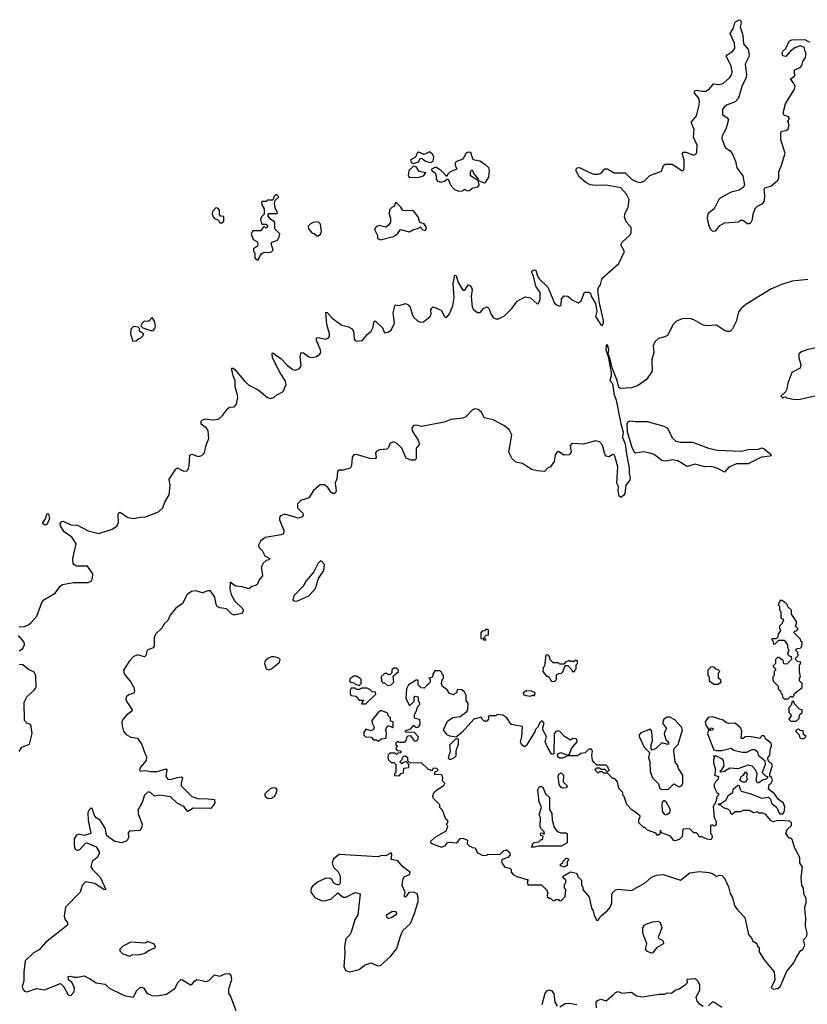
# Model space of a CAD drawing. Extents: x 2551545 to 2886624, y 315747 to 489036.
# Tile 21 of 119: x 2567289 to 2573219, y 370351 to 377759. Entities that reach past the tile are written whole.
import ezdxf

# ---------------------------------------------------------------- set-up
doc = ezdxf.new("R2010")
doc.units = 0

msp = doc.modelspace()

# ---------------------------------------------------------------- linework, layer by layer
at = {"layer": '0CON10XD'}
for points in [[(2570102, 375552), (2570115, 375612.5), (2570145, 375608.6), (2570195, 375622.5), (2570215, 375612.5), (2570230, 375595), (2570245.5, 375535.5), (2570255, 375520), (2570283.7, 375493.7), (2570305, 375482.9), (2570330, 375485), (2570379.2, 375525), (2570387.8, 375545), (2570385.8, 375575), (2570391.1, 375588.9), (2570402.9, 375597.1), (2570462.4, 375572.4), (2570486.7, 375525), (2570495, 375518.8), (2570505, 375521.2), (2570525, 375546.7), (2570550.5, 375605), (2570560, 375665), (2570553.3, 375775), (2570565, 375836.2), (2570575, 375833.3), (2570590.5, 375780.5), (2570625, 375724.2), (2570635, 375722.5), (2570645, 375730.8), (2570665, 375763.3), (2570675, 375762), (2570690.6, 375745), (2570696.2, 375726.2), (2570688.4, 375675), (2570695.5, 375595.5), (2570705, 375579.2), (2570735, 375556.2), (2570755, 375556.2), (2570782.6, 375587.4), (2570808.8, 375598.8), (2570823.4, 375583.4), (2570837.5, 375545), (2570855, 375518.6), (2570875, 375508.2), (2570895, 375507.9), (2570939.9, 375530.1), (2570995.3, 375584.7), (2571035, 375642), (2571095, 375672.5), (2571136.1, 375666.1), (2571185, 375620), (2571195, 375622.5), (2571207.9, 375655), (2571208.7, 375705), (2571176.2, 375755), (2571158.5, 375828.5), (2571144, 375856), (2571144.3, 375865.7), (2571165, 375877.5), (2571175.8, 375875), (2571188.5, 375828.5), (2571200, 375810), (2571265.2, 375745.3), (2571315.8, 375625.8), (2571335, 375610), (2571355, 375603.3), (2571365, 375612.5), (2571368, 375655), (2571385, 375681.2), (2571415, 375679.2), (2571449.8, 375649.8), (2571495, 375627.5), (2571516.1, 375643.9), (2571540.8, 375709.2), (2571577.5, 375707.5), (2571587.7, 375697.7), (2571595, 375673.8), (2571624.5, 375624.5), (2571634.5, 375565), (2571624.6, 375525), (2571665, 375462), (2571675, 375456.7), (2571685.5, 375475), (2571685.5, 375494.5), (2571654, 375625), (2571641.2, 375725), (2571647.5, 375745), (2571663.3, 375765), (2571675.7, 375815), (2571799.2, 375925), (2571842, 376015), (2571814.4, 376065), (2571825.6, 376085), (2571883.3, 376136.7), (2571893.6, 376155), (2571893.3, 376195), (2571855, 376237.8), (2571841.7, 376275), (2571844.5, 376295.5), (2571871.6, 376348.4), (2571877.7, 376405), (2571858.9, 376445), (2571815, 376493.1), (2571705, 376513.3), (2571625, 376510), (2571585, 376516.6), (2571552.2, 376535), (2571504.5, 376575), (2571476.9, 376625), (2571485, 376644), (2571505, 376647.5), (2571578.2, 376608.2), (2571615, 376595.5), (2571645, 376595.4), (2571666.3, 376603.7), (2571695, 376635.5), (2571714.5, 376635.5), (2571765, 376607.1), (2571847.5, 376607.5), (2571895, 376559.3), (2571935, 376539.6), (2571965, 376533.6), (2571994, 376546), (2572032.7, 376587.2), (2572121.7, 376618.3), (2572137.5, 376662.5), (2572148.5, 376671.5), (2572202.5, 376672.5), (2572275, 376623.8), (2572285.7, 376624.3), (2572291.7, 376638.3), (2572292.1, 376702.1), (2572278, 376755), (2572285, 376762), (2572305, 376761.9), (2572365, 376740), (2572381.7, 376748.3), (2572387.9, 376762.1), (2572390, 376815), (2572363.5, 376875), (2572368.1, 376935), (2572344.5, 376985), (2572384.1, 377035.9), (2572405.3, 377115), (2572406.9, 377145), (2572400.6, 377170.6), (2572370.8, 377205), (2572369.2, 377215), (2572374, 377225), (2572385, 377228.9), (2572425, 377220.7), (2572455, 377221.6), (2572481.5, 377235), (2572513.8, 377276.2), (2572552.2, 377272.2), (2572585, 377279.4), (2572635.5, 377325), (2572649.2, 377345), (2572652.5, 377365), (2572645, 377411.2), (2572609.4, 377485), (2572616, 377495), (2572658.7, 377521.3), (2572673.1, 377545), (2572671.3, 377581.3), (2572639.2, 377655), (2572663.1, 377695), (2572674.3, 377735), (2572684, 377745), (2572705, 377758.8), (2572716.7, 377755), (2572720, 377735), (2572713.8, 377705), (2572733.2, 377643.2), (2572738.1, 377578.1), (2572773.8, 377535), (2572781.8, 377495), (2572777.7, 377475), (2572751.3, 377425), (2572762.5, 377345), (2572760, 377325), (2572726.1, 377255), (2572700.6, 377169.4), (2572675, 377140), (2572612, 377115), (2572595, 377104), (2572581.9, 377085), (2572580, 377045), (2572615, 377021.2), (2572625.7, 377005), (2572606.9, 376935), (2572577.3, 376885), (2572575.6, 376865), (2572591.5, 376821.5), (2572604.3, 376795), (2572635, 376775.7), (2572656.9, 376746.9), (2572678.8, 376695), (2572689.6, 376645), (2572734.4, 376585), (2572746.1, 376513.9), (2572736.7, 376495), (2572705, 376475.6), (2572645, 376460), (2572565, 376418), (2572553.6, 376406.4), (2572518.8, 376335), (2572471.3, 376298.7), (2572465.6, 376265), (2572474.1, 376215), (2572487.1, 376185), (2572505, 376166.7), (2572530.6, 376169.4), (2572560.9, 376209.1), (2572595, 376230.6), (2572703.3, 376236.7), (2572715, 376250), (2572735, 376250), (2572770, 376225), (2572785, 376224.3), (2572795, 376230.8), (2572807.8, 376255), (2572811.7, 376298.3), (2572830.3, 376339.7), (2572845, 376354.5), (2572884.4, 376375), (2572896.2, 376395), (2572900, 376435), (2572893.6, 376486.4), (2572905, 376495.7), (2572945, 376506.9), (2572995, 376549.2), (2573003.8, 376566.2), (2573006, 376615), (2573024.5, 376664.5), (2573052.9, 376755), (2573018.9, 376855), (2573018.8, 376905), (2573025, 376920), (2573060, 376925), (2573075, 376937.5), (2573083.3, 376965), (2573072.5, 376995), (2573086.2, 377015), (2573075, 377030), (2573045, 377037.5), (2573037, 377057), (2573055.8, 377125), (2573122.9, 377235), (2573127.1, 377255), (2573118.6, 377278.6), (2573093.3, 377315), (2573119.3, 377330.7), (2573127.5, 377342.5), (2573120, 377365), (2573125, 377382.5), (2573165, 377398.8), (2573178.8, 377415), (2573186, 377445), (2573206, 377475), (2573210, 377505), (2573200, 377525), (2573199.3, 377549.3), (2573165, 377561.2), (2573125, 377546.2), (2573090.5, 377519.5), (2573057.3, 377482.7), (2573035, 377486.7), (2573028.8, 377505), (2573031.7, 377518.3), (2573058.3, 377541.7), (2573083.6, 377596.4), (2573103.6, 377606.4), (2573199.5, 377609.5), (2573235, 377590)], [(2570255, 376677.5), (2570295, 376690), (2570305, 376717.5), (2570320, 376715), (2570343.8, 376693.8), (2570385, 376683.3), (2570403.3, 376695), (2570408, 376725), (2570398.8, 376745), (2570375, 376763.3), (2570335, 376743.3), (2570295, 376762.5), (2570282.5, 376755), (2570270, 376725), (2570232.5, 376705), (2570237.5, 376685), (2570255, 376677.5)], [(2570595, 376467.5), (2570625, 376470), (2570635, 376480), (2570645, 376480), (2570655, 376470), (2570675, 376472.5), (2570695, 376490), (2570738.3, 376501.7), (2570747.5, 376515), (2570741.7, 376548.3), (2570785, 376532.5), (2570796.4, 376533.6), (2570820.8, 376575), (2570827.1, 376625), (2570822.5, 376645), (2570797.3, 376667.3), (2570754, 376694), (2570702.5, 376705), (2570685, 376760), (2570665, 376762.5), (2570650, 376755), (2570625, 376710), (2570577, 376693), (2570568.3, 376681.7), (2570567.5, 376665), (2570580, 376635), (2570530, 376615), (2570510, 376595), (2570505, 376580), (2570465, 376622.5), (2570427, 376647), (2570415, 376647.5), (2570390, 376635), (2570391.7, 376621.7), (2570417, 376607), (2570427.5, 376575), (2570422.5, 376565), (2570435, 376543.3), (2570463, 376537), (2570487, 376543), (2570505, 376560), (2570515, 376560), (2570535, 376510), (2570561.7, 376481.7), (2570595, 376467.5)], [(2570225, 376572.5), (2570295, 376573.3), (2570330, 376585), (2570347, 376607), (2570296.4, 376616.4), (2570275, 376652.5), (2570255, 376657.5), (2570218.8, 376625), (2570213, 376583), (2570225, 376572.5)], [(2570735, 376552.5), (2570682.5, 376585), (2570683, 376617), (2570695, 376630), (2570708.8, 376598.8), (2570737.5, 376565), (2570740, 376555), (2570735, 376552.5)], [(2569085, 375950), (2569100, 375985), (2569115, 376002.5), (2569135, 376010), (2569165, 376006.7), (2569185, 376013.3), (2569197.5, 376025), (2569182.5, 376075), (2569190, 376085), (2569230, 376100), (2569242.5, 376125), (2569247, 376147), (2569210, 376185), (2569210, 376235), (2569177, 376257), (2569157.5, 376285), (2569168.3, 376301.7), (2569225, 376300), (2569230, 376305), (2569213, 376343), (2569207.5, 376375), (2569211.7, 376398.3), (2569240, 376425), (2569225, 376440), (2569215, 376440), (2569205, 376430), (2569195, 376400), (2569155, 376400), (2569145, 376390), (2569115, 376390), (2569110, 376385), (2569112.5, 376365), (2569130, 376335), (2569130, 376295), (2569110, 376275), (2569102.5, 376255), (2569110, 376225), (2569115, 376220), (2569145, 376220), (2569158.3, 376201.7), (2569145, 376190), (2569135, 376200), (2569121.7, 376198.3), (2569105, 376170), (2569045, 376170), (2569033, 376147), (2569047.5, 376105), (2569075, 376090), (2569082.5, 376075), (2569080, 376055), (2569050, 376035), (2569050, 376015), (2569060, 376005), (2569060, 375965), (2569085, 375950)], [(2568815, 376230), (2568827, 376243), (2568827, 376277), (2568801.7, 376281.7), (2568793.6, 376293.6), (2568793.3, 376325), (2568780.7, 376340.7), (2568765, 376343.3), (2568741.2, 376315), (2568739.3, 376299.3), (2568746.4, 376276.4), (2568755, 376262.5), (2568785, 376250), (2568795, 376230), (2568815, 376230)], [(2570005, 376102.5), (2570102.5, 376127.5), (2570133, 376147), (2570155, 376180), (2570225, 376162.5), (2570255, 376180), (2570295, 376190), (2570305, 376200), (2570325, 376177.5), (2570345, 376172.5), (2570352.5, 376195), (2570335, 376222.5), (2570301.7, 376231.7), (2570290, 376275), (2570255, 376320), (2570175, 376322.5), (2570158.3, 376348.3), (2570125, 376380), (2570115, 376380), (2570110, 376355), (2570090, 376345), (2570073, 376327), (2570070, 376295), (2570080, 376265), (2570080, 376235), (2570066.4, 376213.6), (2570045, 376197.5), (2569995, 376210), (2569975, 376202.5), (2569963, 376187), (2569962.5, 376175), (2569982.5, 376135), (2569983, 376113), (2570005, 376102.5)], [(2569535, 376132.5), (2569553.3, 376145), (2569562.5, 376165), (2569555, 376220), (2569535, 376236.7), (2569498.3, 376231.7), (2569475, 376220), (2569460, 376205), (2569462.5, 376185), (2569491.7, 376151.7), (2569505, 376150), (2569525, 376132.5), (2569535, 376132.5)], [(2573224.2, 375804.2), (2573105, 375790.3), (2573025, 375767.5), (2572945, 375732.5), (2572755.5, 375615), (2572720, 375585), (2572701.5, 375558.5), (2572682.7, 375487.3), (2572655, 375433.8), (2572635, 375413.8), (2572615, 375412), (2572595, 375419.2), (2572535, 375459.4), (2572465, 375454.4), (2572435, 375460), (2572365, 375500), (2572335, 375510.6), (2572277.4, 375507.4), (2572235, 375491.5), (2572210.4, 375465), (2572167.3, 375382.7), (2572147.7, 375372.3), (2572098.9, 375361.1), (2572070, 375335), (2572059.5, 375305), (2572063.3, 375255), (2572048.3, 375201.7), (2572050.9, 375115), (2572008.7, 375051.3), (2571939.5, 375005), (2571895, 374988), (2571814.1, 374984.1), (2571801.2, 374991.2), (2571786.9, 375045), (2571748.8, 375138.8), (2571736, 375204), (2571720, 375245), (2571723.8, 375275), (2571715, 375312.5), (2571705, 375310), (2571702.9, 375275), (2571720, 375225), (2571742.9, 375105), (2571742.1, 375077.9), (2571731.2, 375045), (2571751.4, 375021.4), (2571762.5, 374947.5), (2571780.6, 374895), (2571815, 374717.5), (2571833.6, 374655), (2571826.9, 374615), (2571848.3, 374568.3), (2571854.7, 374505.3), (2571878.9, 374385), (2571876.9, 374345), (2571885.9, 374315), (2571882.1, 374295), (2571852.5, 374257.5), (2571845.2, 374194.8), (2571835, 374178.1), (2571815.5, 374164.5)], [(2567285, 373191.8), (2567325, 373194.3), (2567355, 373206.7), (2567376.5, 373223.6), (2567419, 373271), (2567455.5, 373375), (2567470.9, 373395), (2567555, 373443.6), (2567593.2, 373496.8), (2567610.6, 373509.4), (2567695, 373524), (2567805, 373523.4), (2567826.5, 373535), (2567837.9, 373555), (2567838.5, 373588.6), (2567798.2, 373648.2), (2567716.4, 373646.4), (2567692.6, 373662.6), (2567689.6, 373705), (2567714.1, 373815.9), (2567680.4, 373865), (2567624.7, 373905), (2567595, 373949.4), (2567592.8, 373967.2), (2567605, 373983.8), (2567615, 373985.3), (2567675, 373957.2), (2567725, 373956), (2567803.9, 373913.9), (2567885, 373892.6), (2567985, 373926.6), (2568020.8, 373949.2), (2568033.3, 373976.7), (2568029.4, 374035), (2568035, 374048), (2568045, 374052.5), (2568103.8, 374013.8), (2568145, 374004.6), (2568195, 374016.2), (2568235, 374017.8), (2568334.4, 374055), (2568365.4, 374085), (2568381.9, 374128.1), (2568414.4, 374185), (2568421.2, 374255), (2568415, 374302.5), (2568465, 374377.5), (2568475, 374386), (2568525, 374362.9), (2568546.7, 374363.3), (2568557.5, 374375), (2568564.2, 374405), (2568568.8, 374481.2), (2568585, 374488.8), (2568635, 374471.2), (2568661.2, 374478.8), (2568680, 374500), (2568692.7, 374557.3), (2568713.2, 374606.8), (2568707.7, 374665), (2568696.4, 374686.3), (2568654.5, 374715), (2568655, 374737.5), (2568665, 374748), (2568685, 374754.7), (2568743, 374747), (2568785, 374752), (2568815, 374780), (2568855, 374834), (2568867.7, 374842.3), (2568905, 374846.7), (2568921.2, 374865), (2568930.8, 374915), (2568928.9, 374935), (2568912, 374995), (2568911.8, 375045), (2568895, 375078), (2568882.5, 375137.5), (2568895, 375137.5), (2568912, 375125), (2568985.3, 375035.3), (2569015, 375007.8), (2569085, 374974.2), (2569153.8, 374915), (2569175, 374908), (2569202.7, 374917.3), (2569224.3, 374935.7), (2569265, 374955.7), (2569275, 374966), (2569295.8, 375014.2), (2569288.7, 375045), (2569250.7, 375100.7), (2569192.5, 375215), (2569190, 375245), (2569195, 375252.5), (2569255, 375209.6), (2569305, 375156), (2569345, 375127.1), (2569365, 375121.5), (2569395, 375133.3), (2569407.3, 375155), (2569401.5, 375225), (2569407.5, 375255), (2569425, 375252.5), (2569465, 375222.5), (2569493.3, 375216.7), (2569524.6, 375225.4), (2569548.2, 375241.8), (2569555.5, 375255), (2569554.5, 375275), (2569522.7, 375345), (2569524, 375365), (2569535, 375368.1), (2569595, 375355.5), (2569615, 375364.2), (2569621.4, 375375), (2569620.9, 375395), (2569600.4, 375465), (2569595, 375557.5), (2569605, 375556.2), (2569642.4, 375512.4), (2569715, 375459.4), (2569765, 375447.5), (2569787.5, 375435), (2569802.5, 375415), (2569807, 375357), (2569814.4, 375344.4), (2569825, 375340.8), (2569870, 375345), (2569905, 375390.8), (2569935.8, 375415), (2569950.6, 375445), (2569956.1, 375483.9), (2569965, 375493.3), (2570020.5, 375440.4), (2570035, 375403.3), (2570065, 375410), (2570085, 375423.3), (2570111.4, 375475), (2570102, 375552)], [(2568140.7, 375340.7), (2568165, 375342.5), (2568185, 375360), (2568198.3, 375361.7), (2568218.3, 375381.7), (2568220, 375395), (2568190, 375415), (2568190, 375435), (2568180, 375445), (2568145, 375450), (2568125, 375430), (2568123.6, 375395), (2568140.7, 375340.7)], [(2568285, 375417.5), (2568295, 375420), (2568306.7, 375435), (2568311.2, 375455), (2568305, 375490), (2568287, 375517), (2568265, 375492.5), (2568255, 375487.5), (2568225, 375490), (2568210, 375475), (2568200, 375455), (2568215, 375440), (2568285, 375417.5)], [(2573295, 375292), (2573215, 375275.6), (2573175, 375259.4), (2573156.3, 375243.7), (2573154.6, 375215.4), (2573169.7, 375165), (2573165, 375137.1), (2573102.9, 375105), (2573073.8, 375025), (2573065, 374980), (2573055, 374960), (2573020, 374925), (2573035, 374910), (2573041.7, 374918.3), (2573055, 374920), (2573063, 374913), (2573125, 374900.8)], [(2573125, 374900.8), (2573165, 374904), (2573327.7, 374942.3)], [(2571815.5, 374164.5), (2571801.9, 374175), (2571794.5, 374215), (2571798.8, 374245), (2571784.7, 374275), (2571791.9, 374395), (2571770.6, 374475), (2571765, 374485.8), (2571755, 374488.1), (2571725, 374470), (2571705, 374475.5), (2571695, 374490.8), (2571676.4, 374556.4), (2571655, 374582.2), (2571625, 374589.4), (2571535, 374564.3), (2571445, 374570), (2571432.5, 374555), (2571442, 374505), (2571425, 374486), (2571385, 374482), (2571345, 374508.8), (2571335, 374506.2), (2571320.8, 374485), (2571312.9, 374435), (2571285.5, 374394.5), (2571263.3, 374385), (2571241.2, 374358.8), (2571185, 374364.2), (2571143.7, 374373.7), (2571075, 374420), (2571025, 374430), (2570997.3, 374455), (2570972.7, 374505), (2570995.4, 374635), (2570975, 374674.5), (2570934.2, 374705), (2570855, 374747.3), (2570785, 374762), (2570766.2, 374806.2), (2570740, 374825), (2570715, 374829.7), (2570695, 374821.3), (2570648.8, 374771.2), (2570625, 374760.5), (2570535, 374750), (2570485, 374730.7), (2570315, 374697.9), (2570275, 374707.3), (2570253.8, 374705), (2570242.5, 374685), (2570244.4, 374665), (2570290.4, 374595), (2570300, 374565), (2570273.6, 374535), (2570273.3, 374455), (2570265.3, 374444.7), (2570235, 374444.7), (2570199.9, 374459.9), (2570166.1, 374535), (2570125, 374573.3), (2570105, 374582.3), (2570077.5, 374572.5), (2570065, 374540.8), (2570052.9, 374527.1), (2569997.3, 374522.7), (2569977.5, 374512.5), (2569969.1, 374500.9), (2569971.9, 374465), (2569964.4, 374455.5), (2569925, 374456.3), (2569825, 374486.9), (2569805, 374483.8), (2569792.1, 374467.9), (2569787.1, 374405), (2569776.2, 374385), (2569725, 374370.4), (2569695, 374368.5), (2569681.8, 374358.2), (2569677.2, 374305), (2569664.5, 374275), (2569670.9, 374215), (2569665.5, 374194.5), (2569646.5, 374193.5), (2569635, 374201.2), (2569608.8, 374238.8), (2569585, 374258.9), (2569551.4, 374258.6), (2569502.3, 374217.7), (2569465, 374160.7), (2569405, 374140.2), (2569379.4, 374115), (2569381.2, 374085), (2569421.8, 374045), (2569423.3, 374026.7), (2569414.2, 374015), (2569385, 374008.7), (2569285, 374037.8), (2569253.6, 374025), (2569245.9, 374014.1), (2569244.1, 373995), (2569278.8, 373915), (2569275, 373891.5), (2569258.2, 373881.8), (2569137.7, 373862.3), (2569103.1, 373835), (2569086.1, 373806.1), (2569089.1, 373789.1), (2569115.4, 373765.4), (2569135, 373725.8), (2569173.3, 373705), (2569167.5, 373695), (2569145, 373690), (2569121.5, 373668.5), (2569110, 373645), (2569110, 373625), (2569117.7, 373575), (2569090.9, 373545), (2569078.7, 373511.3), (2569068.1, 373501.9), (2569036.8, 373493.2), (2569015, 373476.5), (2568965, 373491.2), (2568915, 373495.5), (2568873.8, 373526.2), (2568871.6, 373475), (2568880.9, 373435), (2568908, 373385), (2568969.6, 373325), (2568971.5, 373305), (2568958.7, 373291.3), (2568905, 373278.4), (2568886.8, 373286.8), (2568845, 373326.5), (2568795, 373334.1), (2568775, 373344), (2568767.5, 373357.5), (2568758, 373415), (2568725, 373461.9), (2568705, 373462.5), (2568665, 373446.8), (2568615, 373460.7), (2568583.4, 373456.6), (2568550, 373435), (2568513.7, 373366.3), (2568465, 373331.4), (2568422.2, 373277.8), (2568405, 373237.8), (2568378.5, 373215), (2568360.1, 373179.9), (2568310.8, 373135), (2568300.9, 373109.1), (2568301.9, 373045), (2568295, 373031.5), (2568275, 373024.7), (2568248.2, 373015), (2568238.2, 372975), (2568229.2, 372965), (2568175, 372979.3), (2568144, 372966), (2568114.9, 372935.2), (2568070.8, 372865), (2568076, 372836), (2568125.2, 372775.2), (2568148.2, 372735), (2568154.4, 372705.5), (2568148.2, 372691.8), (2568110.2, 372679.8), (2568091.4, 372665), (2568089.1, 372645), (2568095, 372626), (2568135.8, 372565), (2568132.5, 372555), (2568093.3, 372525), (2568066.1, 372493.9), (2568059.1, 372475), (2568060.8, 372445), (2568071.2, 372405), (2568090, 372380), (2568125, 372361.8), (2568175, 372352.5), (2568208, 372305), (2568227.5, 372245), (2568244.2, 372215), (2568241.9, 372185), (2568198.8, 372135), (2568190, 372115), (2568192.5, 372105), (2568235, 372109.5), (2568275, 372102), (2568325, 372102.8), (2568391.2, 372121.2), (2568397.8, 372115), (2568388.8, 372065), (2568405, 372045.4), (2568425, 372040.8), (2568477.7, 372057.7), (2568505, 372063.3), (2568515, 372056.2), (2568503.6, 372015), (2568504.8, 371994.8), (2568585, 371913.2), (2568635, 371896.1), (2568685, 371899.7), (2568755, 371890.6), (2568757.8, 371865), (2568727.2, 371822.8), (2568595.3, 371825.3), (2568555, 371801.9), (2568525, 371838.9), (2568474, 371864), (2568425, 371911.9), (2568345, 371924.8), (2568305, 371917.1), (2568274.3, 371944.3), (2568255, 371948.4), (2568228.2, 371925), (2568209.9, 371870.1), (2568179.5, 371815), (2568182.5, 371775), (2568210.5, 371705), (2568208.5, 371685), (2568195, 371658.8), (2568115, 371653.8), (2568105, 371640), (2568107.5, 371605), (2568101.7, 371588.3), (2568091.4, 371578.6), (2568056, 371566), (2568005, 371575.5), (2567945, 371617.5), (2567932.5, 371675), (2567895, 371735.8), (2567864.4, 371754.4), (2567851.5, 371771.5), (2567835.8, 371825), (2567825, 371826.7), (2567811.1, 371815), (2567802.1, 371795), (2567803.9, 371733.9), (2567823.8, 371635), (2567775, 371621.4), (2567735, 371631.1), (2567715, 371620.5), (2567700, 371595), (2567698.7, 371545), (2567707, 371517), (2567725, 371506.9), (2567740.8, 371515), (2567785, 371563.3), (2567794.2, 371565.8), (2567864.5, 371534.5), (2567886.8, 371496.8), (2567888.3, 371481.7), (2567872, 371455), (2567834.5, 371425.5), (2567824.6, 371385), (2567836.2, 371365), (2567895, 371308.2), (2567936.9, 371215), (2567925, 371211.9), (2567855, 371260), (2567785, 371271.8), (2567758.2, 371245), (2567744.7, 371195), (2567635, 371081.2), (2567624.4, 371015), (2567631.9, 370985), (2567650, 370965), (2567650, 370945), (2567484.4, 370815), (2567435, 370761.4), (2567392.2, 370737.8), (2567331.1, 370678.9), (2567319.3, 370595), (2567320.5, 370525), (2567307.5, 370485), (2567313.2, 370465), (2567325, 370450.6), (2567343.6, 370443.6), (2567415, 370469.2), (2567475, 370460), (2567595, 370506.7), (2567622.3, 370482.3), (2567655, 370422.5), (2567675, 370416.7), (2567698, 370445), (2567700.8, 370475), (2567685, 370513.3), (2567657.5, 370535), (2567655, 370560), (2567675, 370563.3), (2567695.8, 370555.8), (2567724.3, 370555.7), (2567774.1, 370564.1), (2567815.7, 370545.7), (2567865, 370512), (2567931.2, 370501.2), (2567962.4, 370472.4), (2568055, 370427.5), (2568085, 370414.2), (2568146.2, 370403.8), (2568167.2, 370452.8), (2568195, 370477.1), (2568209.2, 370479.2), (2568222.5, 370472.5), (2568245.5, 370435.4), (2568285, 370416.7), (2568325, 370414.3), (2568395, 370425.8), (2568458.9, 370471.1), (2568480.5, 370515), (2568505, 370536.5), (2568515, 370535.6), (2568575, 370496.9), (2568585, 370498.6), (2568604.7, 370525.3), (2568623.5, 370536.5), (2568695, 370521.8), (2568715, 370531.9), (2568755, 370572.5), (2568795, 370563.1), (2568835, 370580), (2568865, 370582), (2568878.1, 370568.1), (2568883.3, 370535), (2568862.2, 370465), (2568860.8, 370435), (2568878.1, 370405), (2568915.7, 370305)], [(2572595, 374354.6), (2572545, 374381.8), (2572495, 374396.7), (2572444.5, 374395.4), (2572375, 374414.6), (2572315, 374397.5), (2572245, 374440.6), (2572205, 374448.1), (2572155, 374438), (2572125, 374441.3), (2572066.4, 374486.4), (2572045.7, 374495.7), (2571985, 374508.1), (2571925, 374498.1), (2571911.9, 374512), (2571900, 374540), (2571866.4, 374655), (2571862.2, 374717.8), (2571870, 374735), (2571885, 374740.4), (2571925, 374734.6), (2572012.5, 374735), (2572139.6, 374699.6), (2572167.5, 374685), (2572201.9, 374611.9), (2572228.3, 374588.3), (2572265, 374580.4), (2572355, 374580), (2572476.2, 374535), (2572539.5, 374520.5), (2572725, 374511.9), (2572785, 374527.1), (2572845, 374526), (2572877.3, 374537.3), (2572895, 374530), (2572950, 374485), (2572940, 374475), (2572874, 374466), (2572775, 374417.1), (2572685, 374418.2), (2572627.5, 374392.4), (2572595, 374354.6)], [(2567485, 373955.4), (2567475, 373957.3), (2567463.3, 373965), (2567461.9, 373975), (2567481.2, 373998.8), (2567495, 374043.3), (2567505, 374040), (2567513.8, 374005), (2567495, 373962.7), (2567485, 373955.4)], [(2569375, 373384), (2569466.1, 373423.9), (2569515, 373480), (2569538.8, 373555), (2569580, 373615), (2569585, 373660), (2569565, 373683.3), (2569555, 373686.7), (2569535, 373670), (2569504.3, 373605.7), (2569445, 373538), (2569422, 373495), (2569354.2, 373425), (2569346.7, 373395), (2569356.1, 373386.1), (2569375, 373384)], [(2573075, 372650), (2573095, 372670), (2573108.3, 372661.7), (2573118.3, 372671.7), (2573121.7, 372688.3), (2573180, 372735), (2573180, 372765), (2573160, 372785), (2573160, 372805), (2573167.5, 372815), (2573160, 372855), (2573160, 372905), (2573168.3, 372911.7), (2573170, 372925), (2573145, 372930), (2573130, 372945), (2573131.7, 372958.3), (2573150, 372975), (2573148.3, 372998.3), (2573130, 373015), (2573141.7, 373028.3), (2573165, 373030), (2573178.3, 373041.7), (2573180, 373075), (2573171.7, 373081.7), (2573168.3, 373098.3), (2573120, 373145), (2573121.7, 373158.3), (2573138.3, 373161.7), (2573150, 373175), (2573130, 373195), (2573140, 373225), (2573100, 373285), (2573100, 373315), (2573071.7, 373341.7), (2573068.3, 373358.3), (2573058.3, 373368.3), (2573028.3, 373388.3), (2573015, 373390), (2573000, 373355), (2573010, 373345), (2573010, 373315), (2573020, 373305), (2573020, 373255), (2573038.3, 373248.3), (2573040, 373235), (2573031.7, 373228.3), (2573030, 373215), (2573010, 373195), (2573010, 373175), (2573020, 373165), (2573000, 373135), (2572998.3, 373111.7), (2572985, 373100), (2572955, 373100), (2572950, 373095), (2572960, 373085), (2572965, 373060), (2572978.3, 373061.7), (2573005, 373090), (2573045, 373090), (2573070, 373055), (2573070, 373035), (2573080, 373015), (2573070, 372985), (2573081.7, 372971.7), (2573098.3, 372968.3), (2573100, 372945), (2573065, 372910), (2573041.7, 372911.7), (2573038.3, 372938.3), (2573005, 372960), (2572995, 372960), (2572980, 372945), (2572980, 372915), (2572960, 372895), (2572980, 372875), (2572980, 372865), (2572970, 372855), (2572970, 372825), (2572960, 372815), (2572960, 372795), (2572965, 372780), (2573000, 372745), (2573000, 372725), (2573018.3, 372708.3), (2573020, 372695), (2573030, 372685), (2573031.7, 372661.7), (2573045, 372650), (2573075, 372650)], [(2570795, 373090), (2570798.3, 373098.3), (2570780, 373100), (2570780, 373105), (2570801.7, 373128.3), (2570818.3, 373131.7), (2570820, 373165), (2570815, 373170), (2570795, 373170), (2570788.3, 373161.7), (2570771.7, 373158.3), (2570760, 373145), (2570761.7, 373101.7), (2570780, 373100), (2570781.7, 373091.7), (2570795, 373090)], [(2567285, 373009.2), (2567312, 373027.9), (2567323.9, 373055), (2567321.5, 373075), (2567279.1, 373125)], [(2569165, 372867.1), (2569185, 372874.5), (2569245.5, 372925), (2569250.6, 372945), (2569239.2, 372955), (2569205.3, 372965.3), (2569185, 372963.8), (2569162, 372955), (2569138, 372935), (2569131.2, 372915), (2569145.8, 372875.8), (2569165, 372867.1)], [(2571315, 372780), (2571330, 372795), (2571331.7, 372828.3), (2571345, 372840), (2571368.3, 372841.7), (2571378.3, 372851.7), (2571395, 372900), (2571415, 372900), (2571450, 372865), (2571450, 372855), (2571470, 372855), (2571470, 372865), (2571480, 372875), (2571480, 372905), (2571490, 372915), (2571490, 372935), (2571475, 372940), (2571465, 372930), (2571435, 372930), (2571425, 372940), (2571418.3, 372931.7), (2571401.7, 372928.3), (2571385, 372910), (2571355, 372910), (2571345, 372920), (2571305, 372920), (2571280, 372945), (2571278.3, 372968.3), (2571265, 372980), (2571251.7, 372978.3), (2571240, 372895), (2571230, 372885), (2571227.5, 372855), (2571255, 372820), (2571265, 372820), (2571280, 372805), (2571291.7, 372781.7), (2571315, 372780)], [(2567285, 372252.5), (2567306.2, 372285), (2567362.2, 372307.8), (2567382.8, 372387.2), (2567372.5, 372455), (2567345, 372463.3), (2567325.9, 372485.9), (2567322.1, 372625), (2567342.5, 372665), (2567396.6, 372713.5), (2567412.4, 372735), (2567410.9, 372825), (2567395, 372852.2), (2567355, 372869.5), (2567312, 372905), (2567285, 372907.4)], [(2570058.3, 372748.3), (2570085, 372753.8), (2570106.7, 372775), (2570101.7, 372818.3), (2570140, 372855), (2570140, 372865), (2570125, 372880), (2570105, 372880), (2570091.7, 372868.3), (2570090, 372845), (2570078.3, 372831.7), (2570065, 372830), (2570055, 372840), (2570035, 372840), (2570010, 372815), (2570013, 372783), (2570025, 372770), (2570035, 372770), (2570058.3, 372748.3)], [(2572965, 370464.2), (2572995, 370470), (2573015, 370482.5), (2573065, 370600), (2573118.3, 370661.7), (2573136.7, 370705), (2573168, 370752), (2573186.7, 370765), (2573200, 370795), (2573191.2, 370835), (2573215.9, 370864.1), (2573218.8, 370885), (2573206.2, 370935), (2573208.8, 371005), (2573202, 371035), (2573201.2, 371085), (2573210, 371115), (2573210, 371145), (2573193.6, 371183.6), (2573190, 371225), (2573177.5, 371245), (2573173.3, 371305), (2573183.6, 371383.6), (2573162.5, 371415), (2573163.3, 371455), (2573126.4, 371526.4), (2573105, 371590), (2573095, 371600), (2573081.7, 371601.7), (2573057.5, 371635), (2573067.5, 371665), (2573100, 371695), (2573100, 371715), (2573088.3, 371728.3), (2573005, 371732.5), (2572963, 371723), (2572943.6, 371733.6), (2572905, 371780), (2572885, 371790), (2572855, 371790), (2572845, 371800), (2572815, 371792.5), (2572785, 371810), (2572735, 371810), (2572715, 371800), (2572675, 371800), (2572655, 371780), (2572645, 371780), (2572637.5, 371805), (2572625, 371817.5), (2572588.3, 371828.3), (2572568.3, 371848.3), (2572551.7, 371851.7), (2572551.7, 371858.3), (2572568.3, 371861.7), (2572605, 371887.5), (2572627, 371923), (2572657.5, 371945), (2572661.7, 371968.3), (2572695, 372000), (2572707, 371997), (2572708.3, 371978.3), (2572720, 371955), (2572795, 371933.3), (2572875, 371901.2), (2572928.3, 371908.3), (2572942.5, 371895), (2572950, 371865), (2572990.5, 371830.4), (2573003.8, 371793.8), (2573013.6, 371783.6), (2573035, 371782.5), (2573043.9, 371796.1), (2573050, 371835), (2573041.2, 371865), (2573001.7, 371891.7), (2572973.3, 371935), (2572928.3, 371968.3), (2572932.5, 372005), (2572946.4, 372013.6), (2572957.5, 372035), (2572952.5, 372055), (2572938.3, 372068.3), (2572936.7, 372085), (2572956.4, 372146.4), (2572947.5, 372165), (2572930, 372175), (2572922.5, 372195), (2572922.5, 372205), (2572937.5, 372225), (2572940, 372265), (2572950, 372295), (2572946.1, 372316.1), (2572907.5, 372345), (2572895, 372370), (2572875, 372370), (2572865, 372350), (2572785, 372366.7), (2572755, 372362.5), (2572735, 372350), (2572721.7, 372351.7), (2572727.5, 372405), (2572715, 372430), (2572677, 372467), (2572625, 372462.5), (2572605, 372470), (2572585, 372487.5), (2572505, 372512.5), (2572471.7, 372508.3), (2572450, 372475), (2572455, 372450), (2572475, 372420), (2572488.3, 372421.7), (2572495, 372430), (2572510, 372425), (2572505, 372412.5), (2572475, 372410), (2572467.5, 372385), (2572516.4, 372266.4), (2572535, 372260), (2572575, 372260), (2572645, 372277.5), (2572665, 372262.5), (2572728.3, 372248.3), (2572765, 372247.5), (2572805, 372267.5), (2572825, 372267.5), (2572845, 372250), (2572850, 372225), (2572900, 372185), (2572902.5, 372155), (2572880, 372095), (2572905, 372070), (2572920, 372065), (2572920, 372055), (2572910, 372045), (2572883, 372037), (2572855, 372017.5), (2572845, 372017.5), (2572833.8, 372035), (2572842.5, 372085), (2572830, 372115), (2572805, 372142.5), (2572775, 372150), (2572695, 372122.5), (2572635, 372127.5), (2572595, 372103.3), (2572568.3, 372098.3), (2572560, 372105), (2572579.3, 372120.7), (2572592.5, 372145), (2572587.5, 372185), (2572580, 372195), (2572535, 372217.5), (2572511.7, 372218.3), (2572520, 372205), (2572512.5, 372195), (2572513, 372167), (2572527.5, 372115), (2572520, 372075), (2572550, 372065), (2572547.5, 372045), (2572527.5, 372025), (2572517.5, 372005), (2572516.7, 371985), (2572537.5, 371945), (2572550, 371935), (2572550, 371925), (2572538.3, 371911.7), (2572530, 371875), (2572510.7, 371839.3), (2572518.8, 371755), (2572533.3, 371725), (2572533, 371707), (2572525, 371692.5), (2572515, 371690), (2572505, 371700), (2572490, 371695), (2572490, 371635), (2572500, 371625), (2572502.5, 371605), (2572491.7, 371588.3), (2572465, 371592.5), (2572425, 371610), (2572405, 371610), (2572398.3, 371628.3), (2572385, 371640), (2572365, 371640), (2572335, 371670), (2572281.7, 371668.3), (2572277, 371613), (2572255, 371590), (2572225, 371580), (2572213.6, 371583.6), (2572190, 371615), (2572121.7, 371641.7), (2572115, 371660), (2572108.3, 371631.7), (2572095, 371620), (2572078.3, 371638.3), (2572015, 371660), (2571995, 371680), (2571985, 371680), (2571950, 371715), (2571950, 371745), (2571958.3, 371751.7), (2571960, 371765), (2571925, 371797.5), (2571900.7, 371810.7), (2571860, 371855), (2571840, 371915), (2571830, 371925), (2571830, 371945), (2571800, 371975), (2571790, 372025), (2571778.3, 372038.3), (2571765, 372050), (2571755, 372050), (2571715, 372090), (2571685, 372090), (2571675, 372100), (2571655, 372100), (2571645, 372090), (2571625, 372110), (2571622.5, 372115), (2571635, 372130), (2571655, 372130), (2571665, 372120), (2571695, 372120), (2571715, 372100), (2571730, 372115), (2571721.7, 372121.7), (2571718.3, 372138.3), (2571705, 372150), (2571635, 372150), (2571617, 372167), (2571602.5, 372185), (2571597.5, 372225), (2571602.5, 372255), (2571595, 372270), (2571575, 372270), (2571546.1, 372243.9), (2571515, 372237.5), (2571489.3, 372220.7), (2571415, 372220), (2571375, 372202.5), (2571353, 372203), (2571341.7, 372211.7), (2571340, 372235), (2571363.6, 372246.4), (2571405, 372227.5), (2571428.3, 372231.7), (2571442.5, 372275), (2571486.7, 372325), (2571487, 372337), (2571478.3, 372348.3), (2571455, 372350), (2571435, 372337.5), (2571390, 372365), (2571355, 372402.5), (2571345, 372407.5), (2571325, 372402.5), (2571313.3, 372385), (2571310, 372235), (2571295, 372230), (2571267.5, 372275), (2571246.7, 372325), (2571256.7, 372365), (2571228.8, 372415), (2571227, 372433), (2571237.5, 372465), (2571225, 372480), (2571215, 372480), (2571205, 372470), (2571190, 372435), (2571170, 372415), (2571170, 372405), (2571105, 372300), (2571095, 372290), (2571085, 372290), (2571066.4, 372306.4), (2571058.8, 372325), (2571070, 372365), (2571075, 372440), (2570990, 372455), (2570956.4, 372506.4), (2570927, 372527), (2570885, 372530), (2570875, 372520), (2570825, 372520), (2570820, 372515), (2570820, 372495), (2570805, 372480), (2570785, 372480), (2570770, 372495), (2570765, 372510), (2570707.5, 372495), (2570620.7, 372399.3), (2570575, 372360), (2570527.3, 372367.3), (2570508.1, 372378.1), (2570481.2, 372415), (2570509.4, 372480.6), (2570551.2, 372508.8), (2570605, 372516.7), (2570655, 372552.5), (2570662.5, 372565), (2570666.4, 372616.4), (2570650, 372635), (2570650, 372675), (2570638.3, 372698.3), (2570617, 372717), (2570581.7, 372718.3), (2570578.3, 372691.7), (2570565, 372690), (2570555, 372680), (2570525, 372690), (2570506.7, 372716.7), (2570470, 372745), (2570468.3, 372758.3), (2570460, 372765), (2570468.3, 372771.7), (2570470, 372795), (2570480, 372805), (2570480, 372825), (2570470, 372835), (2570468.3, 372848.3), (2570455, 372860), (2570415, 372860), (2570400, 372835), (2570398.3, 372811.7), (2570370, 372805), (2570380, 372795), (2570380, 372775), (2570335, 372730), (2570311.7, 372731.7), (2570290, 372755), (2570288.3, 372788.3), (2570275, 372790), (2570217.5, 372755), (2570202.5, 372725), (2570197.5, 372655), (2570221.7, 372601.7), (2570228.3, 372601.7), (2570258.3, 372631.7), (2570260, 372665), (2570265, 372670), (2570290, 372665), (2570290, 372635), (2570297, 372627), (2570300, 372605), (2570278.3, 372581.7), (2570277, 372563), (2570260, 372525), (2570260, 372505), (2570300, 372495), (2570302.5, 372455), (2570290, 372435), (2570275, 372430), (2570255, 372450), (2570228.3, 372421.7), (2570190, 372405), (2570195, 372400), (2570258.3, 372398.3), (2570290, 372365), (2570285, 372340), (2570275, 372330), (2570265, 372330), (2570235, 372370), (2570211.7, 372368.3), (2570201.7, 372358.3), (2570198.3, 372341.7), (2570185, 372320), (2570145, 372320), (2570135, 372330), (2570120, 372315), (2570121.7, 372301.7), (2570130, 372295), (2570121.7, 372271.7), (2570135, 372260), (2570158.3, 372258.3), (2570158.3, 372241.7), (2570135, 372240), (2570125, 372230), (2570115, 372240), (2570075, 372240), (2570063, 372227), (2570060, 372205), (2570065, 372190), (2570085, 372170), (2570105, 372170), (2570120, 372155), (2570120, 372095), (2570110, 372085), (2570111.7, 372071.7), (2570145, 372070), (2570161.7, 372088.3), (2570178.3, 372091.7), (2570181.7, 372128.3), (2570218.3, 372131.7), (2570220, 372155), (2570198.3, 372178.3), (2570171.7, 372168.3), (2570165, 372160), (2570150, 372175), (2570168.3, 372191.7), (2570171.7, 372208.3), (2570181.7, 372218.3), (2570195, 372220), (2570208.3, 372208.3), (2570210, 372185), (2570225, 372170), (2570315, 372167.5), (2570365, 372120), (2570378.3, 372118.3), (2570385, 372110), (2570398.3, 372111.7), (2570405, 372130), (2570428.3, 372128.3), (2570440, 372115), (2570428.3, 372101.7), (2570411.7, 372098.3), (2570411.7, 372081.7), (2570465, 372080), (2570472.5, 372055), (2570470, 372035), (2570490, 372015), (2570480, 371995), (2570417, 371953), (2570405, 371940), (2570397.5, 371915), (2570400, 371905), (2570450, 371855), (2570450, 371835), (2570470, 371815), (2570491.7, 371751.7), (2570510, 371735), (2570510, 371715), (2570500, 371705), (2570508.3, 371698.3), (2570510, 371685), (2570496.4, 371653.6), (2570414.2, 371605.8), (2570382.5, 371575), (2570383.6, 371563.6), (2570465, 371531.9), (2570493.8, 371545), (2570507.5, 371565), (2570525, 371570), (2570575, 371566.2), (2570587.7, 371572.3), (2570605, 371597.5), (2570625, 371600), (2570660, 371585), (2570658.3, 371558.3), (2570675, 371540), (2570688.3, 371538.3), (2570695, 371530), (2570718.3, 371528.3), (2570733.6, 371493.6), (2570775, 371470), (2570805, 371472.5), (2570815, 371480), (2570905, 371477.5), (2570935, 371506.7), (2570955, 371512), (2570977.5, 371495), (2570982.5, 371475), (2570964.1, 371455.9), (2570920.7, 371439.3), (2570917.5, 371425), (2570925, 371407.5)], [(2572545, 372760), (2572570, 372775), (2572568.3, 372788.3), (2572550, 372805), (2572550, 372845), (2572560, 372855), (2572548.3, 372868.3), (2572531.7, 372871.7), (2572518.3, 372888.3), (2572495, 372890), (2572470, 372865), (2572470, 372825), (2572480, 372815), (2572480, 372785), (2572515, 372760), (2572545, 372760)], [(2569845, 372750), (2569860, 372765), (2569860, 372795), (2569850, 372805), (2569825, 372820), (2569805, 372820), (2569775, 372800), (2569772.5, 372785), (2569780, 372775), (2569805, 372770), (2569811.7, 372761.7), (2569845, 372750)], [(2569861.7, 372611.7), (2569895, 372612.5), (2569970, 372685), (2569968.3, 372698.3), (2569941.7, 372701.7), (2569925, 372720), (2569905, 372730), (2569865, 372730), (2569845, 372720), (2569825, 372720), (2569815, 372730), (2569785, 372730), (2569777.5, 372715), (2569777.5, 372685), (2569783.6, 372673.6), (2569820, 372670), (2569845, 372640), (2569878.3, 372638.3), (2569861.7, 372611.7)], [(2571165, 372670), (2571170, 372695), (2571145, 372707.5), (2571105, 372710), (2571080, 372695), (2571085, 372680), (2571103, 372673), (2571135, 372670), (2571155, 372680), (2571165, 372670)], [(2573135, 372480), (2573158.3, 372501.7), (2573161.7, 372528.3), (2573180, 372545), (2573180, 372565), (2573161.7, 372571.7), (2573121.7, 372611.7), (2573118.3, 372628.3), (2573105, 372630), (2573098.3, 372601.7), (2573080, 372585), (2573080, 372545), (2573100, 372525), (2573080, 372495), (2573095, 372480), (2573135, 372480)], [(2569985, 372330), (2570013, 372347), (2570047, 372353), (2570050, 372395), (2570042.5, 372415), (2570061.7, 372448.3), (2570088.3, 372438.3), (2570095, 372430), (2570100, 372435), (2570100, 372475), (2570081.7, 372481.7), (2570080, 372505), (2570060, 372525), (2570060, 372535), (2570047, 372547), (2570015, 372557.5), (2570005, 372557.5), (2569985, 372542.5), (2569940, 372485), (2569942.5, 372465), (2569957.5, 372435), (2569953, 372417), (2569935, 372407.5), (2569895, 372420), (2569880, 372395), (2569880, 372375), (2569893, 372363), (2569935, 372360), (2569951.7, 372341.7), (2569975, 372340), (2569985, 372330)], [(2572125, 371967.5), (2572175, 371970), (2572215, 372010), (2572255, 371987.5), (2572275, 371997.5), (2572281.2, 372015), (2572281.2, 372075), (2572250, 372125), (2572242.5, 372152.5), (2572223.6, 372173.6), (2572213.3, 372255), (2572217.5, 372275), (2572245.8, 372304.2), (2572280.5, 372415), (2572272.9, 372435), (2572221.7, 372491.7), (2572185, 372511.2), (2572165, 372512), (2572140, 372495), (2572130, 372465), (2572160, 372425), (2572143, 372397), (2572142.5, 372385), (2572154, 372344), (2572176.7, 372315), (2572170, 372305), (2572125, 372317.5), (2572075, 372272.5), (2572051.7, 372261.7), (2572042.5, 372272.5), (2572043.3, 372305), (2572053.6, 372336.4), (2572047.5, 372405), (2572035, 372420), (2571966.4, 372393.6), (2571953, 372377), (2571952.5, 372365), (2571990, 372285), (2572030, 372245), (2572022.5, 372205), (2572032.5, 372175), (2572037, 372103), (2572054.2, 372054.2), (2572098.3, 372008.3), (2572110, 371975), (2572125, 371967.5)], [(2573195, 372350), (2573210, 372365), (2573191.7, 372381.7), (2573188.3, 372408.3), (2573165, 372410), (2573155, 372420), (2573141.7, 372418.3), (2573130, 372405), (2573158.3, 372378.3), (2573161.7, 372361.7), (2573175, 372350), (2573195, 372350)], [(2570521.7, 372191.7), (2570517.5, 372205), (2570532.5, 372255), (2570528.3, 372301.7), (2570571.7, 372348.3), (2570585, 372350), (2570590, 372345), (2570590, 372305), (2570572.5, 372255), (2570571.7, 372218.3), (2570560, 372205), (2570535, 372192.5), (2570521.7, 372191.7)], [(2571375, 371977.5), (2571362.5, 371985), (2571350, 372005), (2571343.6, 372066.4), (2571347.5, 372082.5), (2571365, 372092.5), (2571382.5, 372075), (2571380, 372025), (2571410, 371995), (2571405, 371980), (2571375, 371977.5)], [(2572755, 372022.5), (2572733, 372023), (2572710, 372035), (2572720, 372065), (2572740, 372075), (2572755, 372100), (2572767.5, 372085), (2572762.5, 372065), (2572766.7, 372045), (2572755, 372022.5)], [(2569165, 371898.4), (2569185, 371900.4), (2569207.5, 371915), (2569217.9, 371932.1), (2569226.9, 371965), (2569216.6, 371976.6), (2569195, 371978.8), (2569175, 371971.1), (2569134.3, 371935), (2569135, 371920), (2569145, 371907.3), (2569165, 371898.4)], [(2571141.7, 371531.7), (2571151.7, 371558.3), (2571163, 371567), (2571197, 371573), (2571215, 371590), (2571225, 371590), (2571230, 371615), (2571211.7, 371621.7), (2571210, 371635), (2571215, 371640), (2571228.3, 371638.3), (2571235, 371630), (2571240, 371635), (2571238.3, 371648.3), (2571215, 371670), (2571208.3, 371688.3), (2571210, 371755), (2571200, 371775), (2571216.7, 371835), (2571200, 371875), (2571190, 371965), (2571201.7, 371988.3), (2571215, 371990), (2571227.5, 371985), (2571247.5, 371935), (2571277, 371907), (2571277, 371817), (2571296.7, 371785), (2571297.5, 371735), (2571313, 371683), (2571335, 371650), (2571365, 371640), (2571401.7, 371641.7), (2571410, 371635), (2571410, 371565), (2571365, 371540), (2571195, 371540), (2571165, 371532.5), (2571141.7, 371531.7)], [(2572155, 371776.7), (2572165, 371780), (2572183.3, 371795), (2572188, 371815), (2572158.3, 371868.3), (2572145, 371882.5), (2572138.3, 371881.7), (2572127.5, 371872.5), (2572123.9, 371856.1), (2572126, 371805), (2572141.7, 371781.7), (2572155, 371776.7)], [(2569775, 370594.5), (2569845, 370612.2), (2569885, 370644.3), (2569933.8, 370663.8), (2569985, 370640), (2570005, 370643.3), (2570080, 370710), (2570129.4, 370770.6), (2570155, 370862.5), (2570175, 370906.7), (2570230.7, 370959.3), (2570262, 371035), (2570289.2, 371125), (2570290, 371155), (2570281.2, 371181.2), (2570255, 371193.3), (2570218.3, 371191.7), (2570195, 371157.5), (2570184, 371164), (2570192.5, 371195), (2570169.2, 371245), (2570173.2, 371286.8), (2570185, 371310), (2570225, 371327.5), (2570230, 371345), (2570175, 371384), (2570135, 371430), (2570085, 371440), (2570090, 371475), (2570085, 371490), (2570045, 371467.5), (2570015, 371470), (2569985, 371461.2), (2569695, 371476.7), (2569652.5, 371445), (2569642.5, 371415), (2569650, 371385), (2569686.1, 371346.1), (2569701.7, 371318.3), (2569702.5, 371265), (2569695, 371250), (2569678.3, 371248.3), (2569655, 371262.5), (2569640, 371290), (2569627, 371297), (2569595, 371300), (2569535, 371272.5), (2569497, 371243), (2569482.5, 371225), (2569480, 371195), (2569510, 371155), (2569565, 371130), (2569595, 371132), (2569637.5, 371145), (2569685, 371190), (2569725, 371157.5), (2569745, 371157.5), (2569815, 371192.5), (2569851.7, 371181.7), (2569836, 371025), (2569811.2, 370985), (2569785, 370892.5), (2569775.8, 370874.2), (2569745, 370842.5), (2569734.3, 370785.7), (2569737.8, 370735), (2569728.8, 370635), (2569743.3, 370605), (2569775, 370594.5)], [(2571385, 371382.5), (2571361.7, 371391.7), (2571360, 371405), (2571378.3, 371411.7), (2571381.7, 371428.3), (2571401.7, 371448.3), (2571415, 371450), (2571420, 371435), (2571410, 371425), (2571410, 371395), (2571385, 371382.5)], [(2570925, 371407.5), (2570943, 371383), (2570980, 371375), (2570990, 371365), (2570990, 371345), (2571005, 371327.5), (2571033, 371313), (2571118.3, 371288.3), (2571110, 371275), (2571115, 371250), (2571218.3, 371248.3), (2571258.3, 371208.3), (2571261.7, 371191.7), (2571268.3, 371188.3), (2571260, 371175), (2571261.7, 371161.7), (2571275, 371150), (2571285, 371150), (2571305, 371130), (2571318.3, 371131.7), (2571325, 371140), (2571345, 371140), (2571351.7, 371131.7), (2571365, 371130), (2571397, 371163), (2571400, 371215), (2571390, 371225), (2571390, 371255), (2571400, 371265), (2571400, 371285), (2571381.7, 371301.7), (2571380, 371315), (2571435, 371347.5), (2571478.3, 371338.3), (2571490, 371325), (2571490, 371315), (2571520, 371285), (2571520, 371245), (2571530, 371235), (2571530, 371215), (2571577, 371157), (2571593.3, 371075), (2571606.7, 371055), (2571615, 371020), (2571635, 370980), (2571650, 370985), (2571650, 370995), (2571670.7, 371019.3), (2571712.5, 371055), (2571736.7, 371085), (2571746.7, 371115), (2571746.7, 371175), (2571751.7, 371188.3), (2571775, 371212.5), (2571795, 371216.2), (2571895, 371207.5), (2571997.5, 371265), (2572045, 371306.7), (2572085, 371323.3), (2572135, 371326.7), (2572265, 371283.8), (2572335, 371340), (2572405, 371349.5), (2572481.4, 371341.4), (2572511.2, 371331.2), (2572535, 371313.3), (2572555, 371322.5), (2572575, 371320), (2572595, 371300), (2572625, 371233.8), (2572639.6, 371185), (2572657.2, 371155), (2572671.1, 371091.1), (2572695, 371057.8), (2572750, 371005), (2572777.5, 370875), (2572802.5, 370845), (2572805, 370830), (2572838.3, 370808.3), (2572841.7, 370791.7), (2572857, 370777), (2572857.5, 370745), (2572893.8, 370685), (2572970.8, 370595), (2572974.4, 370535), (2572947.5, 370475), (2572965, 370464.2)], [(2570065, 370996.2), (2570055, 371000), (2570051.2, 371025), (2570095, 371051.2), (2570118.8, 371048.8), (2570126.1, 371036.1), (2570123.3, 371025), (2570085, 371002), (2570065, 370996.2)], [(2572045, 370734.7), (2572015, 370748.4), (2572001.2, 370765), (2572010.5, 370805), (2571981.1, 370885), (2571980.3, 370925), (2571993.4, 370945), (2572010.4, 370955), (2572055, 370970.4), (2572095, 370975.8), (2572111.1, 370965), (2572122.7, 370925), (2572096.2, 370855), (2572102.5, 370845), (2572125, 370835.7), (2572134.4, 370825), (2572135.8, 370805), (2572084.8, 370775.3), (2572055, 370736.8), (2572045, 370734.7)], [(2568115, 370712.5), (2568135, 370723.3), (2568195, 370724.2), (2568230, 370735), (2568263, 370757), (2568310, 370775), (2568312.5, 370785), (2568300, 370805), (2568255, 370820), (2568245, 370820), (2568235, 370810), (2568125, 370817.5), (2568065, 370787.5), (2568042.5, 370765), (2568043, 370753), (2568065, 370730), (2568115, 370712.5)], [(2571632.5, 370325), (2571628.5, 370365), (2571640.5, 370379.5), (2571665, 370389.4), (2571705, 370375.8), (2571756.9, 370423.1), (2571775, 370439.2), (2571795, 370446.2), (2571825, 370433.3), (2571895, 370441.2), (2571934, 370414), (2571975, 370406.4), (2572105, 370427.5), (2572143.6, 370426.4), (2572164.2, 370435.8), (2572196.6, 370433.4), (2572225, 370456.7), (2572255, 370466), (2572301.2, 370498.8), (2572316.7, 370515), (2572315, 370540), (2572375, 370543.8), (2572395.8, 370525.8), (2572408.1, 370498.1), (2572406.3, 370453.7), (2572379.2, 370405), (2572387.5, 370375), (2572406, 370355), (2572435, 370337.1)], [(2571221.7, 370348.3), (2571245.7, 370435), (2571262.5, 370455), (2571275, 370458.9), (2571295, 370451.4), (2571310.1, 370430.1), (2571317.1, 370367.1), (2571335, 370335.6)], [(2571355, 370330.6), (2571395, 370356.5), (2571425, 370358.1), (2571485, 370349.2)], [(2572475, 370338.9), (2572505, 370368.1), (2572515, 370369.4), (2572575, 370328.8)]]:
    msp.add_lwpolyline(points, dxfattribs=at)

doc.saveas('drawing.dxf')
